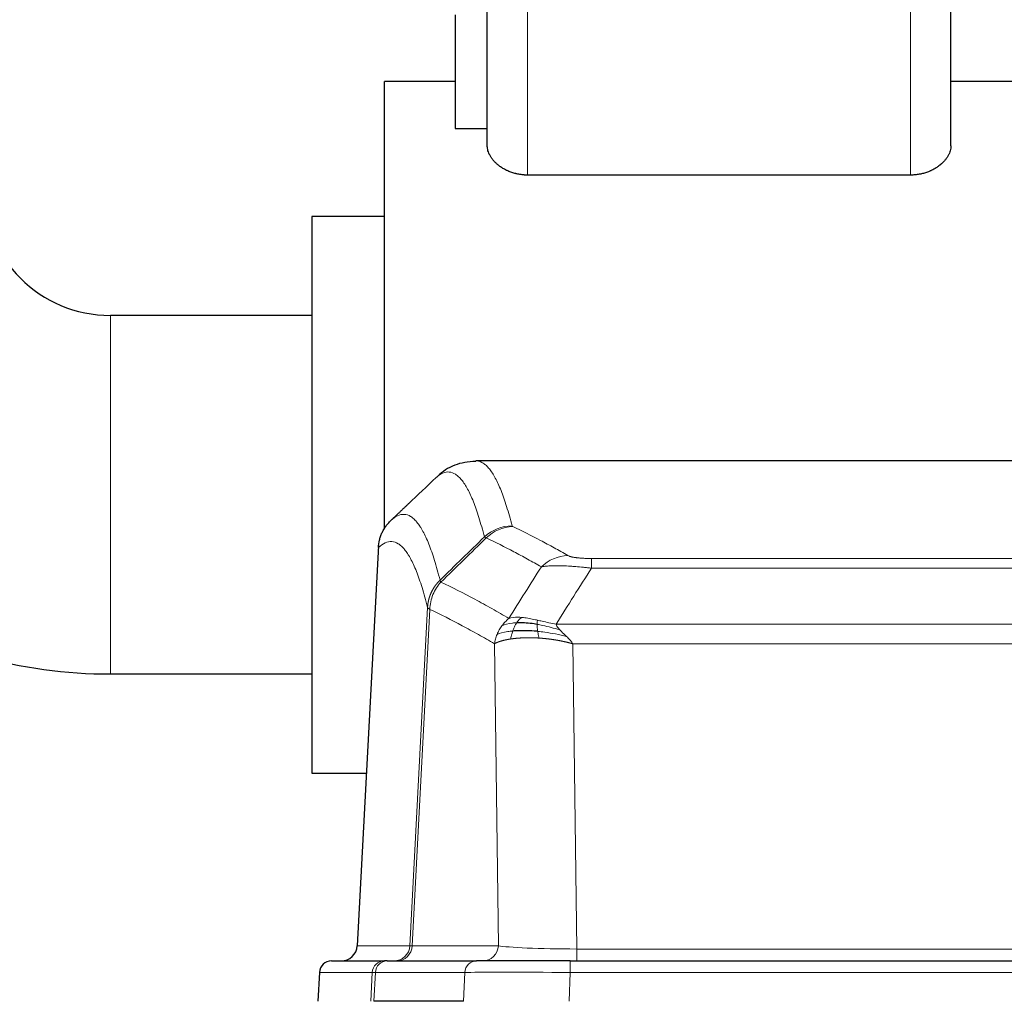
# Model space of a CAD drawing. Header units: inches. Extents: x 0 to 20790, y -12 to 14700.
# Tile 68 of 184: x 1510 to 1754, y 12095 to 12338. Entities that reach past the tile are written whole.
import ezdxf

# ---------------------------------------------------------------- set-up
doc = ezdxf.new("R2010")
doc.units = ezdxf.units.IN
doc.layers.add('1', color=7, linetype='Continuous', true_color=0xffffff)

msp = doc.modelspace()

# ---------------------------------------------------------------- linework, layer by layer
at = {"layer": '1', "color": 2, "linetype": 'Continuous', "lineweight": 25}
for p, q in [((1626.225, 12306.624), (1626.225, 12358.13)), ((1741.225, 12306.624), (1741.225, 12358.13)), ((1618.225, 12339.13), (1618.225, 12310.959)), ((1600.725, 12220.13), (1600.725, 12322.63)), ((1618.225, 12322.63), (1600.725, 12322.63)), ((1788.725, 12322.63), (1741.225, 12322.63)), ((1618.225, 12310.959), (1626.225, 12310.959)), ((1731.225, 12299.384), (1636.225, 12299.384)), ((1582.725, 12289.13), (1582.725, 12220.13)), ((1600.725, 12289.13), (1582.725, 12289.13)), ((1582.725, 12264.58), (1532.725, 12264.58)), ((1886.079, 12228.525), (1623.371, 12228.525)), ((1582.725, 12220.13), (1582.725, 12151.13)), ((1600.725, 12211.586), (1600.725, 12220.13)), ((1599.223, 12207.505), (1593.949, 12108.312)), ((1532.725, 12175.68), (1582.725, 12175.68)), ((1582.725, 12151.13), (1596.225, 12151.13)), ((1587.577, 12104.525), (1600.688, 12104.525)), ((1601.385, 12104.525), (1600.688, 12104.525)), ((1601.385, 12104.525), (1623.559, 12104.525)), ((1646.815, 12104.525), (1623.559, 12104.525)), ((1646.815, 12104.525), (1862.635, 12104.525)), ((1584.567, 12101.684), (1584.186, 12094.525)), ((1620.359, 12094.525), (1598.105, 12094.525))]:
    msp.add_line(p, q, dxfattribs=at)
at = {"layer": '1', "color": 110, "linetype": 'Continuous', "lineweight": 13}
for p, q in [((1636.225, 12299.384), (1636.225, 12358.13)), ((1731.225, 12299.384), (1731.225, 12358.13)), ((1532.725, 12264.58), (1532.725, 12220.13)), ((1532.725, 12220.13), (1532.725, 12175.68)), ((1599.209, 12207.011), (1593.961, 12108.315)), ((1652.053, 12204.318), (1857.396, 12204.318)), ((1652.053, 12201.901), (1652.053, 12204.318)), ((1857.396, 12201.901), (1652.053, 12201.901)), ((1607.027, 12108.315), (1611.404, 12192.184)), ((1611.96, 12191.707), (1607.609, 12108.315)), ((1643.322, 12188.071), (1866.128, 12188.071)), ((1628.96, 12108.315), (1628.003, 12183.162)), ((1647.435, 12183.173), (1648.403, 12107.489)), ((1862.015, 12183.173), (1647.435, 12183.173)), ((1593.961, 12108.315), (1607.027, 12108.315)), ((1607.609, 12108.315), (1628.96, 12108.315)), ((1648.403, 12107.489), (1861.046, 12107.489)), ((1648.403, 12104.525), (1648.403, 12107.489)), ((1646.815, 12101.682), (1646.815, 12104.525)), ((1584.583, 12101.682), (1584.203, 12094.525)), ((1597.694, 12101.682), (1584.583, 12101.682)), ((1597.321, 12094.525), (1597.694, 12101.682)), ((1598.479, 12101.682), (1598.105, 12094.525)), ((1620.653, 12101.682), (1598.479, 12101.682)), ((1620.359, 12094.525), (1620.653, 12101.682)), ((1646.815, 12101.682), (1646.522, 12094.525)), ((1862.635, 12101.682), (1646.815, 12101.682))]:
    msp.add_line(p, q, dxfattribs=at)
at = {"layer": '1', "color": 2, "linetype": 'Continuous', "lineweight": 25}
for centre, radius, start, end in [((1532.725, 12296.13), 31.55, 180, 270), ((1532.725, 12296.13), 120.45, 238.59, 270), ((1587.563, 12101.525), 3, 90, 176.75083)]:
    msp.add_arc(centre, radius, start, end, dxfattribs=at)
at = {"layer": '1', "color": 110, "linetype": 'Continuous', "lineweight": 13}
for centre, major_axis, ratio, start_param, end_param in [((1632.358, 12202.468), (-9.695, -2.45), 0.9931439, 4.4664808, 5.2238901), ((1632.545, 12202.307), (-4.281, -9.037), 0.9659395, 3.5975691, 4.3432065), ((1646.207, 12195.161), (-4.97, -8.677), 0.9635717, 3.6779385, 4.4208965), ((1603.035, 12108.525), (0, 4), 0.9993908, 3.1415927, 4.6600291), ((1603.733, 12108.525), (0, 4), 0.9702957, 3.1415927, 4.6600291), ((1627.053, 12108.525), (20.038, 0.208), 0.001459, 3.1763609, 3.3855124), ((1625.085, 12108.525), (0, 4), 0.9702957, 3.1415927, 4.6600291), ((1648.324, 12108.525), (-20.002, 0.052), 0.0517476, 0.2535919, 1.5749043), ((1587.577, 12101.525), (0, 3), 0.9993908, 0, 1.5184364), ((1600.688, 12101.525), (0, 3), 0.9993908, 0, 1.5184364), ((1601.385, 12101.525), (0, 3), 0.9702957, 0, 1.5184364), ((1623.559, 12101.525), (0, 3), 0.9702957, 0, 1.5184364), ((1624.706, 12101.525), (-27.029, 0.156), 0.000812, 6.0391366, 6.248288), ((1646.866, 12101.525), (-27.018, 0.123), 0.0058026, 4.7143189, 6.0386286)]:
    msp.add_ellipse(centre, major_axis=major_axis, ratio=ratio, start_param=start_param, end_param=end_param, dxfattribs=at)
at = {"layer": '1', "color": 2, "linetype": 'Continuous', "lineweight": 25}
msp.add_ellipse((1589.969, 12108.525), major_axis=(0, 4), ratio=0.9993908, start_param=3.1415927, end_param=4.6600291, dxfattribs=at)
for points, knots in [([(1636.225, 12299.384), (1636.042, 12299.384), (1635.859, 12299.388), (1635.629, 12299.399), (1635.583, 12299.401), (1635.491, 12299.406), (1635.354, 12299.415), (1635.217, 12299.426), (1634.764, 12299.467), (1634.407, 12299.515), (1633.882, 12299.61), (1633.708, 12299.646), (1633.45, 12299.704), (1633.364, 12299.725), (1633.193, 12299.768), (1633.108, 12299.79), (1632.685, 12299.905), (1632.359, 12300.01), (1631.73, 12300.242), (1631.427, 12300.369), (1631.061, 12300.541), (1630.952, 12300.593), (1630.845, 12300.647), (1630.774, 12300.683), (1630.738, 12300.701), (1630.562, 12300.793), (1630.425, 12300.868), (1630.024, 12301.098), (1629.771, 12301.258), (1629.291, 12301.591), (1629.064, 12301.763), (1628.634, 12302.117), (1628.432, 12302.299), (1628.146, 12302.58), (1628.054, 12302.674), (1627.878, 12302.864), (1627.793, 12302.96), (1627.549, 12303.247), (1627.4, 12303.441), (1627.127, 12303.833), (1627.004, 12304.031), (1626.839, 12304.33), (1626.787, 12304.43), (1626.714, 12304.58), (1626.69, 12304.631), (1626.645, 12304.731), (1626.623, 12304.782), (1626.519, 12305.033), (1626.45, 12305.233), (1626.338, 12305.632), (1626.296, 12305.832), (1626.254, 12306.13), (1626.243, 12306.229), (1626.232, 12306.377), (1626.228, 12306.451), (1626.226, 12306.538), (1626.225, 12306.581), (1626.225, 12306.599), (1626.225, 12306.612), (1626.225, 12306.618), (1626.225, 12306.624)], [0, 0, 0, 0, 0.03125, 0.03125, 0.0390625, 0.0390625, 0.046875, 0.0625, 0.0625, 0.125, 0.125, 0.15625, 0.15625, 0.171875, 0.171875, 0.1875, 0.1875, 0.25, 0.25, 0.3125, 0.3125, 0.328125, 0.3359375, 0.3359375, 0.34375, 0.34375, 0.375, 0.375, 0.4375, 0.4375, 0.5, 0.5, 0.5625, 0.5625, 0.59375, 0.59375, 0.625, 0.625, 0.6875, 0.6875, 0.75, 0.75, 0.78125, 0.78125, 0.796875, 0.796875, 0.8125, 0.8125, 0.875, 0.875, 0.9375, 0.9375, 0.96875, 0.96875, 0.984375, 0.9921875, 0.9960937, 0.9980469, 0.9980469, 1, 1, 1, 1]), ([(1741.225, 12306.624), (1741.225, 12306.427), (1741.211, 12306.23), (1741.154, 12305.834), (1741.112, 12305.635), (1741.001, 12305.235), (1740.932, 12305.035), (1740.807, 12304.734), (1740.762, 12304.633), (1740.664, 12304.431), (1740.612, 12304.331), (1740.447, 12304.032), (1740.323, 12303.834), (1740.052, 12303.443), (1739.903, 12303.25), (1739.579, 12302.868), (1739.404, 12302.679), (1739.121, 12302.4), (1739.023, 12302.308), (1738.871, 12302.17), (1738.819, 12302.125), (1738.714, 12302.034), (1738.66, 12301.989), (1738.389, 12301.765), (1738.16, 12301.591), (1737.678, 12301.258), (1737.424, 12301.097), (1736.891, 12300.791), (1736.612, 12300.645), (1736.281, 12300.49), (1736.244, 12300.473), (1736.169, 12300.439), (1736.132, 12300.422), (1736.019, 12300.372), (1735.791, 12300.274), (1735.559, 12300.183), (1735.086, 12300.009), (1734.761, 12299.904), (1734.258, 12299.767), (1734.088, 12299.724), (1733.828, 12299.665), (1733.741, 12299.647), (1733.565, 12299.611), (1733.476, 12299.594), (1733.033, 12299.514), (1732.675, 12299.465), (1731.954, 12299.401), (1731.591, 12299.384), (1731.225, 12299.384)], [0, 0, 0, 0, 0.0625, 0.0625, 0.125, 0.125, 0.1875, 0.1875, 0.21875, 0.21875, 0.25, 0.25, 0.3125, 0.3125, 0.375, 0.375, 0.4375, 0.4375, 0.46875, 0.46875, 0.484375, 0.484375, 0.5, 0.5, 0.5625, 0.5625, 0.625, 0.625, 0.6875, 0.6875, 0.6953125, 0.6953125, 0.703125, 0.703125, 0.71875, 0.75, 0.75, 0.8125, 0.8125, 0.84375, 0.84375, 0.859375, 0.859375, 0.875, 0.875, 0.9375, 0.9375, 1, 1, 1, 1]), ([(1623.353, 12228.41), (1621.403, 12228.315), (1617.842, 12227.743), (1614.793, 12225.656), (1613.822, 12224.625), (1613.72, 12224.508)], [0, 0, 0, 0, 0.4445355, 0.938314, 1, 1, 1, 1]), ([(1599.209, 12207.011), (1599.239, 12207.642), (1599.329, 12208.27), (1599.551, 12209.189), (1599.64, 12209.491), (1599.846, 12210.085), (1599.963, 12210.378), (1600.225, 12210.949), (1600.369, 12211.228), (1600.683, 12211.771), (1600.853, 12212.034), (1601.217, 12212.544), (1601.411, 12212.789), (1601.822, 12213.261), (1602.038, 12213.487), (1602.264, 12213.701)], [0, 0, 0, 0, 0.25, 0.25, 0.375, 0.375, 0.5, 0.5, 0.625, 0.625, 0.75, 0.75, 0.875, 0.875, 1, 1, 1, 1]), ([(1638.554, 12187.982), (1638.325, 12188.021), (1638.098, 12188.057), (1637.196, 12188.193), (1636.537, 12188.271), (1635.267, 12188.374), (1634.657, 12188.4), (1633.886, 12188.398), (1633.696, 12188.394), (1633.51, 12188.387)], [0, 0, 0, 0, 0.125, 0.125, 0.5, 0.5, 0.875, 0.875, 1, 1, 1, 1]), ([(1638.723, 12186.24), (1638.434, 12186.266), (1638.147, 12186.29), (1637.013, 12186.373), (1636.19, 12186.408), (1634.625, 12186.427), (1633.884, 12186.41), (1632.966, 12186.358), (1632.742, 12186.343), (1632.525, 12186.325)], [0, 0, 0, 0, 0.125, 0.125, 0.5, 0.5, 0.875, 0.875, 1, 1, 1, 1])]:
    msp.add_open_spline(points, degree=3, knots=knots, dxfattribs=at)
at = {"layer": '1', "color": 110, "linetype": 'Continuous', "lineweight": 13}
for points, knots in [([(1623.378, 12228.525), (1623.471, 12228.525), (1624.094, 12228.495), (1624.707, 12228.271), (1625.478, 12227.774), (1625.861, 12227.473), (1626.239, 12227.092), (1626.49, 12226.82), (1626.615, 12226.676), (1627.239, 12225.909), (1627.73, 12225.154), (1628.455, 12223.811), (1628.695, 12223.328), (1629.171, 12222.292), (1629.407, 12221.738), (1630.109, 12219.973), (1631.03, 12217.339), (1631.92, 12214.143), (1632.358, 12212.404)], [0, 0, 0, 0, 0.0285171, 0.1904309, 0.1904309, 0.2713878, 0.3118663, 0.3118663, 0.3523447, 0.3523447, 0.5142585, 0.5142585, 0.5952154, 0.5952154, 0.6761724, 0.6761724, 0.8380862, 1, 1, 1, 1]), ([(1625.49, 12209.665), (1625.052, 12211.402), (1624.16, 12214.596), (1623.239, 12217.229), (1622.536, 12218.992), (1622.299, 12219.545), (1621.823, 12220.581), (1621.583, 12221.063), (1620.856, 12222.406), (1620.365, 12223.16), (1619.74, 12223.927), (1619.615, 12224.072), (1619.363, 12224.343), (1618.984, 12224.724), (1618.601, 12225.026), (1617.83, 12225.524), (1616.786, 12225.906), (1615.176, 12225.634), (1614.074, 12224.891), (1613.516, 12224.378)], [0, 0, 0, 0, 0.125, 0.25, 0.25, 0.3125, 0.3125, 0.375, 0.375, 0.5, 0.5, 0.53125, 0.53125, 0.5625, 0.625, 0.625, 0.75, 0.875, 1, 1, 1, 1]), ([(1602.264, 12213.701), (1602.836, 12214.255), (1603.963, 12215.07), (1605.609, 12215.415), (1606.675, 12215.06), (1607.463, 12214.576), (1607.855, 12214.279), (1608.306, 12213.837), (1608.498, 12213.626), (1608.626, 12213.482), (1608.69, 12213.407), (1609.009, 12213.023), (1609.389, 12212.506), (1609.827, 12211.809), (1610.013, 12211.489), (1610.137, 12211.271), (1610.199, 12211.16), (1610.756, 12210.14), (1611.728, 12208.034), (1613.139, 12204.002), (1614.047, 12200.732), (1614.493, 12198.95)], [0, 0, 0, 0, 0.125, 0.25, 0.375, 0.375, 0.4375, 0.46875, 0.484375, 0.484375, 0.5, 0.5, 0.5625, 0.59375, 0.609375, 0.609375, 0.625, 0.625, 0.75, 0.875, 1, 1, 1, 1]), ([(1632.545, 12212.242), (1632.489, 12212.269), (1632.446, 12212.295), (1632.384, 12212.349), (1632.365, 12212.376), (1632.358, 12212.404)], [0, 0, 0, 0, 0.5, 0.5, 1, 1, 1, 1]), ([(1632.545, 12212.242), (1634.831, 12211.155), (1637.112, 12210.014), (1640.527, 12208.22), (1641.665, 12207.608), (1643.937, 12206.358), (1645.072, 12205.72), (1646.207, 12205.067)], [0, 0, 0, 0, 0.5, 0.5, 0.75, 0.75, 1, 1, 1, 1]), ([(1611.404, 12192.184), (1610.959, 12193.964), (1610.053, 12197.232), (1608.647, 12201.263), (1607.677, 12203.371), (1607.122, 12204.394), (1607.06, 12204.505), (1606.936, 12204.723), (1606.75, 12205.044), (1606.314, 12205.744), (1605.935, 12206.262), (1605.617, 12206.649), (1605.553, 12206.724), (1605.426, 12206.869), (1605.234, 12207.081), (1604.784, 12207.526), (1604.393, 12207.826), (1603.607, 12208.317), (1602.544, 12208.681), (1600.903, 12208.356), (1599.779, 12207.556), (1599.209, 12207.011)], [0, 0, 0, 0, 0.125, 0.25, 0.375, 0.375, 0.390625, 0.390625, 0.40625, 0.4375, 0.5, 0.5, 0.515625, 0.515625, 0.53125, 0.5625, 0.625, 0.625, 0.75, 0.875, 1, 1, 1, 1]), ([(1639.627, 12202.242), (1638.491, 12202.895), (1637.355, 12203.534), (1635.079, 12204.786), (1633.941, 12205.398), (1630.521, 12207.194), (1628.237, 12208.337), (1625.949, 12209.425)], [0, 0, 0, 0, 0.25, 0.25, 0.5, 0.5, 1, 1, 1, 1]), ([(1652.053, 12204.318), (1651.871, 12204.318), (1651.689, 12204.319), (1651.325, 12204.323), (1651.145, 12204.327), (1650.789, 12204.336), (1650.614, 12204.342), (1650.267, 12204.356), (1650.096, 12204.364), (1649.885, 12204.376), (1649.843, 12204.378), (1649.76, 12204.383), (1649.635, 12204.391), (1649.514, 12204.4), (1649.275, 12204.418), (1648.967, 12204.444), (1648.68, 12204.474), (1648.507, 12204.494), (1648.473, 12204.498), (1648.405, 12204.507), (1648.371, 12204.511), (1648.271, 12204.524), (1648.206, 12204.533), (1648.016, 12204.56), (1647.897, 12204.578), (1647.67, 12204.617), (1647.563, 12204.637), (1647.361, 12204.678), (1647.265, 12204.699), (1647.152, 12204.726), (1647.13, 12204.732), (1647.086, 12204.743), (1647.064, 12204.748), (1647, 12204.765), (1646.959, 12204.776), (1646.841, 12204.81), (1646.767, 12204.832), (1646.63, 12204.878), (1646.567, 12204.901), (1646.39, 12204.972), (1646.291, 12205.019), (1646.207, 12205.067)], [0, 0, 0, 0, 0.0625, 0.0625, 0.125, 0.125, 0.1875, 0.1875, 0.25, 0.25, 0.265625, 0.265625, 0.28125, 0.3125, 0.3125, 0.375, 0.4375, 0.4375, 0.453125, 0.453125, 0.46875, 0.46875, 0.5, 0.5, 0.5625, 0.5625, 0.625, 0.625, 0.6875, 0.6875, 0.703125, 0.703125, 0.71875, 0.71875, 0.75, 0.75, 0.8125, 0.8125, 0.875, 0.875, 1, 1, 1, 1]), ([(1652.053, 12201.901), (1651.719, 12201.944), (1651.386, 12201.985), (1650.723, 12202.063), (1650.394, 12202.1), (1649.418, 12202.204), (1648.781, 12202.265), (1648.078, 12202.323), (1648, 12202.329), (1647.845, 12202.342), (1647.767, 12202.348), (1647.536, 12202.366), (1647.383, 12202.377), (1646.928, 12202.408), (1646.333, 12202.446), (1645.761, 12202.474), (1645.339, 12202.491), (1645.131, 12202.499), (1644.925, 12202.505), (1644.789, 12202.509), (1644.721, 12202.511), (1644.116, 12202.526), (1643.608, 12202.53), (1642.888, 12202.522), (1642.656, 12202.517), (1642.318, 12202.506), (1642.207, 12202.502), (1641.988, 12202.492), (1641.88, 12202.487), (1641.353, 12202.458), (1640.965, 12202.426), (1640.25, 12202.346), (1639.924, 12202.298), (1639.627, 12202.242)], [0, 0, 0, 0, 0.0625, 0.0625, 0.125, 0.125, 0.25, 0.25, 0.265625, 0.265625, 0.28125, 0.28125, 0.3125, 0.3125, 0.375, 0.4375, 0.4375, 0.46875, 0.484375, 0.484375, 0.5, 0.5, 0.625, 0.625, 0.6875, 0.6875, 0.71875, 0.71875, 0.75, 0.75, 0.875, 0.875, 1, 1, 1, 1]), ([(1611.404, 12192.184), (1611.405, 12192.201), (1611.407, 12192.235), (1611.41, 12192.285), (1611.413, 12192.336), (1611.417, 12192.387), (1611.421, 12192.437), (1611.425, 12192.488), (1611.429, 12192.539), (1611.433, 12192.589), (1611.438, 12192.64), (1611.443, 12192.69), (1611.449, 12192.741), (1611.454, 12192.791), (1611.46, 12192.842), (1611.466, 12192.892), (1611.473, 12192.943), (1611.479, 12192.993), (1611.486, 12193.043), (1611.493, 12193.094), (1611.501, 12193.144), (1611.508, 12193.194), (1611.516, 12193.244), (1611.524, 12193.294), (1611.533, 12193.345), (1611.541, 12193.395), (1611.55, 12193.445), (1611.559, 12193.495), (1611.569, 12193.545), (1611.578, 12193.594), (1611.588, 12193.644), (1611.598, 12193.694), (1611.609, 12193.744), (1611.619, 12193.793), (1611.63, 12193.843), (1611.641, 12193.893), (1611.653, 12193.942), (1611.664, 12193.991), (1611.676, 12194.041), (1611.688, 12194.09), (1611.701, 12194.139), (1611.713, 12194.189), (1611.726, 12194.238), (1611.739, 12194.287), (1611.752, 12194.336), (1611.766, 12194.385), (1611.78, 12194.434), (1611.794, 12194.482), (1611.808, 12194.531), (1611.823, 12194.58), (1611.838, 12194.628), (1611.853, 12194.677), (1611.868, 12194.725), (1611.884, 12194.774), (1611.899, 12194.822), (1611.915, 12194.87), (1611.932, 12194.918), (1611.948, 12194.966), (1611.965, 12195.014), (1611.982, 12195.062), (1611.999, 12195.11), (1612.017, 12195.157), (1612.034, 12195.205), (1612.052, 12195.252), (1612.071, 12195.3), (1612.089, 12195.347), (1612.108, 12195.394), (1612.127, 12195.442), (1612.146, 12195.489), (1612.165, 12195.536), (1612.185, 12195.582), (1612.205, 12195.629), (1612.225, 12195.676), (1612.245, 12195.722), (1612.265, 12195.769), (1612.286, 12195.815), (1612.313, 12195.875), (1612.347, 12195.948), (1612.388, 12196.034), (1612.43, 12196.119), (1612.472, 12196.205), (1612.515, 12196.289), (1612.559, 12196.374), (1612.604, 12196.458), (1612.65, 12196.541), (1612.696, 12196.625), (1612.743, 12196.707), (1612.791, 12196.79), (1612.84, 12196.871), (1612.889, 12196.953), (1612.939, 12197.034), (1612.99, 12197.114), (1613.042, 12197.194), (1613.094, 12197.273), (1613.148, 12197.352), (1613.201, 12197.431), (1613.256, 12197.509), (1613.311, 12197.586), (1613.368, 12197.663), (1613.424, 12197.739), (1613.482, 12197.815), (1613.54, 12197.89), (1613.599, 12197.965), (1613.658, 12198.039), (1613.719, 12198.113), (1613.78, 12198.186), (1613.841, 12198.258), (1613.904, 12198.33), (1613.967, 12198.402), (1614.03, 12198.472), (1614.094, 12198.542), (1614.159, 12198.612), (1614.225, 12198.681), (1614.291, 12198.749), (1614.358, 12198.817), (1614.425, 12198.884), (1614.471, 12198.928), (1614.493, 12198.95)], [0, 0, 0, 0, 0.0066687, 0.0133374, 0.0200061, 0.0266746, 0.0333432, 0.0400116, 0.0466801, 0.0533484, 0.0600168, 0.066685, 0.0733532, 0.0800214, 0.0866895, 0.0933575, 0.1000255, 0.1066935, 0.1133614, 0.1200292, 0.126697, 0.1333647, 0.1400324, 0.1467001, 0.1533676, 0.1600352, 0.1667026, 0.1733701, 0.1800374, 0.1867047, 0.193372, 0.2000392, 0.2067064, 0.2133735, 0.2200405, 0.2267075, 0.2333745, 0.2400414, 0.2467082, 0.253375, 0.2600418, 0.2667085, 0.2733751, 0.2800417, 0.2867082, 0.2933747, 0.3000412, 0.3067075, 0.3133739, 0.3200401, 0.3267064, 0.3333725, 0.3400387, 0.3467047, 0.3533708, 0.3600367, 0.3667026, 0.3733685, 0.3800343, 0.3867001, 0.3933658, 0.4000315, 0.4066971, 0.4133626, 0.4200281, 0.4266936, 0.433359, 0.4400243, 0.4466896, 0.4533549, 0.4600201, 0.4666852, 0.4733503, 0.4800154, 0.4866804, 0.4933453, 0.5000102, 0.5125098, 0.5250093, 0.5375088, 0.5500082, 0.5625077, 0.5750071, 0.5875066, 0.600006, 0.6125054, 0.6250049, 0.6375043, 0.6500037, 0.6625032, 0.6750026, 0.6875021, 0.7000016, 0.7125011, 0.7250006, 0.7375001, 0.7499997, 0.7624993, 0.7749989, 0.7874985, 0.7999982, 0.812498, 0.8249977, 0.8374975, 0.8499974, 0.8624973, 0.8749972, 0.8874972, 0.8999973, 0.9124974, 0.9249976, 0.9374978, 0.9499981, 0.9624985, 0.9749989, 0.9874994, 1, 1, 1, 1]), ([(1611.96, 12191.707), (1611.982, 12192.338), (1612.059, 12192.966), (1612.323, 12194.195), (1612.509, 12194.795), (1612.98, 12195.948), (1613.266, 12196.5), (1613.924, 12197.537), (1614.297, 12198.023), (1614.705, 12198.467)], [0, 0, 0, 0, 0.25, 0.25, 0.5, 0.5, 0.75, 0.75, 1, 1, 1, 1]), ([(1614.705, 12198.467), (1614.63, 12198.556), (1614.588, 12198.652), (1614.53, 12198.825), (1614.514, 12198.902), (1614.493, 12198.95)], [0, 0, 0, 0, 0.5, 0.5, 1, 1, 1, 1]), ([(1614.705, 12198.467), (1617.528, 12197.128), (1620.343, 12195.707), (1624.557, 12193.453), (1625.96, 12192.68), (1628.762, 12191.095), (1630.161, 12190.282), (1631.559, 12189.448)], [0, 0, 0, 0, 0.5, 0.5, 0.75, 0.75, 1, 1, 1, 1]), ([(1611.96, 12191.707), (1611.955, 12191.711), (1611.945, 12191.717), (1611.93, 12191.727), (1611.915, 12191.737), (1611.9, 12191.746), (1611.884, 12191.756), (1611.869, 12191.766), (1611.853, 12191.776), (1611.838, 12191.786), (1611.823, 12191.795), (1611.807, 12191.805), (1611.792, 12191.815), (1611.777, 12191.825), (1611.761, 12191.835), (1611.746, 12191.845), (1611.731, 12191.855), (1611.716, 12191.865), (1611.701, 12191.876), (1611.686, 12191.886), (1611.672, 12191.896), (1611.657, 12191.906), (1611.643, 12191.916), (1611.629, 12191.926), (1611.615, 12191.937), (1611.602, 12191.947), (1611.588, 12191.957), (1611.567, 12191.973), (1611.542, 12191.995), (1611.513, 12192.021), (1611.489, 12192.045), (1611.47, 12192.067), (1611.454, 12192.087), (1611.442, 12192.105), (1611.431, 12192.121), (1611.424, 12192.136), (1611.418, 12192.148), (1611.413, 12192.159), (1611.41, 12192.167), (1611.407, 12192.174), (1611.406, 12192.179), (1611.405, 12192.182), (1611.404, 12192.184), (1611.404, 12192.184)], [0, 0, 0, 0, 0.0155037, 0.0313049, 0.0474035, 0.0637997, 0.0804935, 0.097485, 0.1147743, 0.1323613, 0.1502462, 0.1684289, 0.1869096, 0.2056883, 0.224765, 0.2441397, 0.2638126, 0.2837835, 0.3040527, 0.32462, 0.3454856, 0.3666494, 0.3881116, 0.409872, 0.4319308, 0.454288, 0.4769435, 0.4998975, 0.5635611, 0.6228928, 0.6778927, 0.7285606, 0.7748966, 0.8169007, 0.8545729, 0.8879131, 0.9169214, 0.9415977, 0.9619421, 0.9779545, 0.989635, 0.9969835, 1, 1, 1, 1]), ([(1628.003, 12183.162), (1626.672, 12183.949), (1625.34, 12184.717), (1622.672, 12186.215), (1621.337, 12186.946), (1617.326, 12189.082), (1614.646, 12190.432), (1611.96, 12191.707)], [0, 0, 0, 0, 0.25, 0.25, 0.5, 0.5, 1, 1, 1, 1]), ([(1629.852, 12187.641), (1630.098, 12187.972), (1630.365, 12188.29), (1630.935, 12188.893), (1631.239, 12189.18), (1631.559, 12189.448)], [0, 0, 0, 0, 0.5, 0.5, 1, 1, 1, 1]), ([(1633.51, 12188.387), (1633.139, 12188.374), (1632.782, 12188.349), (1631.422, 12188.197), (1630.551, 12187.973), (1629.852, 12187.641)], [0, 0, 0, 0, 0.25, 0.25, 1, 1, 1, 1]), ([(1634.735, 12189.71), (1634.436, 12189.736), (1634.146, 12189.751), (1633.019, 12189.767), (1632.252, 12189.673), (1631.559, 12189.448)], [0, 0, 0, 0, 0.25, 0.25, 1, 1, 1, 1]), ([(1632.525, 12186.325), (1632.556, 12186.415), (1632.588, 12186.506), (1632.722, 12186.87), (1632.835, 12187.142), (1633.085, 12187.667), (1633.221, 12187.92), (1633.412, 12188.236), (1633.461, 12188.313), (1633.51, 12188.387)], [0, 0, 0, 0, 0.125, 0.125, 0.5, 0.5, 0.875, 0.875, 1, 1, 1, 1]), ([(1633.51, 12188.387), (1633.609, 12188.537), (1633.71, 12188.679), (1633.967, 12189.007), (1634.125, 12189.181), (1634.435, 12189.482), (1634.589, 12189.608), (1634.735, 12189.71)], [0, 0, 0, 0, 0.25, 0.25, 0.625, 0.625, 1, 1, 1, 1]), ([(1638.704, 12189.014), (1638.524, 12189.054), (1638.345, 12189.094), (1637.638, 12189.248), (1637.124, 12189.354), (1636.129, 12189.536), (1635.65, 12189.61), (1635.036, 12189.681), (1634.884, 12189.697), (1634.735, 12189.71)], [0, 0, 0, 0, 0.125, 0.125, 0.5, 0.5, 0.875, 0.875, 1, 1, 1, 1]), ([(1638.554, 12187.982), (1638.552, 12188.105), (1638.554, 12188.221), (1638.567, 12188.487), (1638.583, 12188.624), (1638.631, 12188.853), (1638.664, 12188.945), (1638.704, 12189.014)], [0, 0, 0, 0, 0.25, 0.25, 0.625, 0.625, 1, 1, 1, 1]), ([(1643.322, 12188.071), (1642.102, 12188.26), (1640.926, 12188.516), (1639.432, 12188.851), (1639.065, 12188.934), (1638.704, 12189.014)], [0, 0, 0, 0, 0.75, 0.75, 1, 1, 1, 1]), ([(1628.642, 12185.501), (1628.798, 12185.877), (1628.978, 12186.245), (1629.383, 12186.96), (1629.607, 12187.307), (1629.852, 12187.641)], [0, 0, 0, 0, 0.5, 0.5, 1, 1, 1, 1]), ([(1632.525, 12186.325), (1632.09, 12186.289), (1631.68, 12186.243), (1630.15, 12186.027), (1629.254, 12185.786), (1628.642, 12185.501)], [0, 0, 0, 0, 0.25, 0.25, 1, 1, 1, 1]), ([(1632.035, 12184.364), (1632.07, 12184.564), (1632.113, 12184.787), (1632.218, 12185.267), (1632.281, 12185.522), (1632.407, 12185.963), (1632.463, 12186.143), (1632.525, 12186.325)], [0, 0, 0, 0, 0.375, 0.375, 0.75, 0.75, 1, 1, 1, 1]), ([(1644.193, 12186.627), (1642.782, 12187.049), (1641.346, 12187.425), (1639.475, 12187.815), (1639.011, 12187.903), (1638.554, 12187.982)], [0, 0, 0, 0, 0.75, 0.75, 1, 1, 1, 1]), ([(1638.723, 12186.24), (1638.71, 12186.317), (1638.699, 12186.394), (1638.654, 12186.704), (1638.625, 12186.936), (1638.581, 12187.38), (1638.566, 12187.593), (1638.556, 12187.856), (1638.555, 12187.92), (1638.554, 12187.982)], [0, 0, 0, 0, 0.125, 0.125, 0.5, 0.5, 0.875, 0.875, 1, 1, 1, 1]), ([(1639.037, 12184.589), (1639.004, 12184.752), (1638.965, 12184.937), (1638.883, 12185.34), (1638.84, 12185.557), (1638.773, 12185.931), (1638.747, 12186.085), (1638.723, 12186.24)], [0, 0, 0, 0, 0.375, 0.375, 0.75, 0.75, 1, 1, 1, 1]), ([(1645.864, 12185.009), (1644.092, 12185.461), (1642.262, 12185.808), (1639.888, 12186.12), (1639.3, 12186.186), (1638.723, 12186.24)], [0, 0, 0, 0, 0.75, 0.75, 1, 1, 1, 1]), ([(1644.193, 12186.627), (1644.074, 12186.755), (1643.964, 12186.88), (1643.716, 12187.19), (1643.591, 12187.372), (1643.404, 12187.727), (1643.343, 12187.901), (1643.322, 12188.071)], [0, 0, 0, 0, 0.25, 0.25, 0.625, 0.625, 1, 1, 1, 1]), ([(1645.864, 12185.009), (1645.79, 12185.081), (1645.716, 12185.151), (1645.42, 12185.433), (1645.198, 12185.64), (1644.771, 12186.044), (1644.566, 12186.241), (1644.313, 12186.499), (1644.252, 12186.564), (1644.193, 12186.627)], [0, 0, 0, 0, 0.125, 0.125, 0.5, 0.5, 0.875, 0.875, 1, 1, 1, 1]), ([(1628.003, 12183.162), (1628.06, 12183.559), (1628.142, 12183.954), (1628.356, 12184.736), (1628.487, 12185.122), (1628.642, 12185.501)], [0, 0, 0, 0, 0.5, 0.5, 1, 1, 1, 1]), ([(1632.034, 12184.364), (1632.023, 12184.362), (1632, 12184.358), (1631.965, 12184.353), (1631.929, 12184.348), (1631.894, 12184.342), (1631.857, 12184.337), (1631.821, 12184.331), (1631.784, 12184.325), (1631.746, 12184.319), (1631.709, 12184.313), (1631.671, 12184.307), (1631.632, 12184.3), (1631.593, 12184.294), (1631.554, 12184.287), (1631.515, 12184.28), (1631.475, 12184.273), (1631.435, 12184.266), (1631.395, 12184.259), (1631.354, 12184.251), (1631.313, 12184.244), (1631.271, 12184.236), (1631.23, 12184.228), (1631.188, 12184.22), (1631.146, 12184.212), (1631.103, 12184.204), (1631.061, 12184.196), (1631.018, 12184.187), (1630.975, 12184.178), (1630.931, 12184.169), (1630.887, 12184.16), (1630.844, 12184.151), (1630.8, 12184.142), (1630.755, 12184.132), (1630.711, 12184.123), (1630.666, 12184.113), (1630.621, 12184.103), (1630.576, 12184.093), (1630.531, 12184.083), (1630.486, 12184.072), (1630.441, 12184.062), (1630.395, 12184.051), (1630.349, 12184.04), (1630.304, 12184.029), (1630.258, 12184.018), (1630.212, 12184.006), (1630.166, 12183.995), (1630.12, 12183.983), (1630.074, 12183.971), (1630.027, 12183.959), (1629.981, 12183.946), (1629.935, 12183.934), (1629.889, 12183.921), (1629.843, 12183.908), (1629.796, 12183.895), (1629.75, 12183.882), (1629.704, 12183.869), (1629.658, 12183.855), (1629.612, 12183.842), (1629.566, 12183.828), (1629.52, 12183.814), (1629.474, 12183.8), (1629.428, 12183.785), (1629.383, 12183.771), (1629.337, 12183.756), (1629.292, 12183.741), (1629.247, 12183.726), (1629.202, 12183.71), (1629.157, 12183.695), (1629.112, 12183.679), (1629.068, 12183.663), (1629.024, 12183.647), (1628.98, 12183.631), (1628.936, 12183.614), (1628.893, 12183.598), (1628.85, 12183.581), (1628.807, 12183.564), (1628.764, 12183.547), (1628.722, 12183.529), (1628.68, 12183.512), (1628.639, 12183.494), (1628.598, 12183.476), (1628.557, 12183.458), (1628.517, 12183.439), (1628.477, 12183.421), (1628.437, 12183.402), (1628.398, 12183.383), (1628.36, 12183.364), (1628.322, 12183.345), (1628.284, 12183.325), (1628.247, 12183.305), (1628.21, 12183.286), (1628.174, 12183.265), (1628.139, 12183.245), (1628.104, 12183.225), (1628.069, 12183.204), (1628.036, 12183.183), (1628.014, 12183.169), (1628.003, 12183.162)], [0, 0, 0, 0, 0.0060657, 0.012223, 0.0184718, 0.0248123, 0.0312443, 0.0377679, 0.0443831, 0.0510899, 0.0578883, 0.0647782, 0.0717598, 0.0788329, 0.0859977, 0.093254, 0.1006019, 0.1080414, 0.1155725, 0.1231952, 0.1309095, 0.1387154, 0.1466129, 0.1546019, 0.1626826, 0.1708549, 0.1791188, 0.1874742, 0.1959213, 0.20446, 0.2130903, 0.2218121, 0.2306256, 0.2395307, 0.2485274, 0.2576156, 0.2667955, 0.276067, 0.2854301, 0.2948848, 0.3044311, 0.314069, 0.3237985, 0.3336196, 0.3435324, 0.3535367, 0.3636326, 0.3738202, 0.3840993, 0.3944701, 0.4049324, 0.4154864, 0.426132, 0.4368691, 0.4476979, 0.4586183, 0.4696303, 0.480734, 0.4919292, 0.503216, 0.5145945, 0.5260645, 0.5376262, 0.5492795, 0.5610244, 0.5728609, 0.584789, 0.5968087, 0.60892, 0.621123, 0.6334175, 0.6458037, 0.6582815, 0.6708509, 0.6835119, 0.6962645, 0.7091087, 0.7220445, 0.735072, 0.748191, 0.7614017, 0.774704, 0.7880979, 0.8015834, 0.8151605, 0.8288293, 0.8425896, 0.8564416, 0.8703852, 0.8844204, 0.8985472, 0.9127656, 0.9270756, 0.9414773, 0.9559705, 0.9705554, 0.9852319, 1, 1, 1, 1]), ([(1639.037, 12184.589), (1639.015, 12184.59), (1638.971, 12184.593), (1638.905, 12184.597), (1638.839, 12184.601), (1638.773, 12184.605), (1638.707, 12184.608), (1638.641, 12184.612), (1638.575, 12184.616), (1638.509, 12184.619), (1638.442, 12184.622), (1638.376, 12184.625), (1638.309, 12184.628), (1638.243, 12184.631), (1638.176, 12184.634), (1638.11, 12184.637), (1638.043, 12184.639), (1637.976, 12184.642), (1637.91, 12184.644), (1637.843, 12184.646), (1637.776, 12184.649), (1637.709, 12184.651), (1637.642, 12184.653), (1637.576, 12184.654), (1637.509, 12184.656), (1637.442, 12184.658), (1637.375, 12184.659), (1637.308, 12184.66), (1637.241, 12184.662), (1637.174, 12184.663), (1637.107, 12184.664), (1637.039, 12184.665), (1636.972, 12184.665), (1636.905, 12184.666), (1636.838, 12184.667), (1636.771, 12184.667), (1636.704, 12184.667), (1636.637, 12184.668), (1636.57, 12184.668), (1636.503, 12184.668), (1636.436, 12184.667), (1636.368, 12184.667), (1636.301, 12184.667), (1636.234, 12184.666), (1636.167, 12184.666), (1636.1, 12184.665), (1636.033, 12184.664), (1635.966, 12184.663), (1635.899, 12184.662), (1635.832, 12184.66), (1635.765, 12184.659), (1635.699, 12184.658), (1635.632, 12184.656), (1635.565, 12184.654), (1635.498, 12184.652), (1635.432, 12184.65), (1635.365, 12184.648), (1635.298, 12184.646), (1635.232, 12184.644), (1635.165, 12184.641), (1635.099, 12184.639), (1635.032, 12184.636), (1634.966, 12184.633), (1634.9, 12184.63), (1634.834, 12184.627), (1634.768, 12184.624), (1634.702, 12184.62), (1634.636, 12184.617), (1634.57, 12184.613), (1634.504, 12184.61), (1634.438, 12184.606), (1634.373, 12184.602), (1634.307, 12184.598), (1634.242, 12184.593), (1634.176, 12184.589), (1634.111, 12184.585), (1634.046, 12184.58), (1633.981, 12184.575), (1633.916, 12184.57), (1633.851, 12184.565), (1633.786, 12184.56), (1633.722, 12184.555), (1633.657, 12184.549), (1633.593, 12184.544), (1633.529, 12184.538), (1633.465, 12184.533), (1633.401, 12184.527), (1633.337, 12184.521), (1633.273, 12184.514), (1633.21, 12184.508), (1633.147, 12184.502), (1633.083, 12184.495), (1633.02, 12184.488), (1632.957, 12184.482), (1632.895, 12184.475), (1632.832, 12184.468), (1632.77, 12184.46), (1632.707, 12184.453), (1632.645, 12184.446), (1632.583, 12184.438), (1632.521, 12184.43), (1632.46, 12184.422), (1632.399, 12184.414), (1632.337, 12184.406), (1632.276, 12184.398), (1632.216, 12184.39), (1632.155, 12184.381), (1632.095, 12184.372), (1632.055, 12184.367), (1632.034, 12184.364)], [0, 0, 0, 0, 0.0082024, 0.0164263, 0.0246716, 0.0329384, 0.0412265, 0.0495362, 0.0578672, 0.0662198, 0.0745938, 0.0829892, 0.0914062, 0.0998446, 0.1083045, 0.1167859, 0.1252887, 0.1338131, 0.1423589, 0.1509263, 0.1595151, 0.1681255, 0.1767574, 0.1854108, 0.1940858, 0.2027822, 0.2115002, 0.2202398, 0.2290008, 0.2377835, 0.2465876, 0.2554134, 0.2642606, 0.2731295, 0.2820199, 0.2909319, 0.2998654, 0.3088206, 0.3177973, 0.3267956, 0.3358154, 0.3448569, 0.35392, 0.3630047, 0.3721109, 0.3812388, 0.3903883, 0.3995594, 0.4087522, 0.4179665, 0.4272025, 0.4364601, 0.4457393, 0.4550402, 0.4643627, 0.4737069, 0.4830727, 0.4924601, 0.5018692, 0.5113, 0.5207524, 0.5302265, 0.5397222, 0.5492397, 0.5587788, 0.5683395, 0.577922, 0.5875261, 0.5971519, 0.6067994, 0.6164686, 0.6261595, 0.6358721, 0.6456064, 0.6553624, 0.6651401, 0.6749395, 0.6847606, 0.6946034, 0.704468, 0.7143542, 0.7242622, 0.734192, 0.7441434, 0.7541166, 0.7641115, 0.7741282, 0.7841666, 0.7942268, 0.8043087, 0.8144123, 0.8245377, 0.8346848, 0.8448538, 0.8550444, 0.8652568, 0.875491, 0.885747, 0.8960247, 0.9063242, 0.9166455, 0.9269886, 0.9373534, 0.9477401, 0.9581485, 0.9685787, 0.9790306, 0.9895044, 1, 1, 1, 1]), ([(1647.435, 12183.173), (1647.413, 12183.179), (1647.368, 12183.191), (1647.302, 12183.21), (1647.235, 12183.228), (1647.169, 12183.247), (1647.102, 12183.265), (1647.035, 12183.283), (1646.968, 12183.301), (1646.901, 12183.319), (1646.834, 12183.337), (1646.767, 12183.354), (1646.699, 12183.372), (1646.632, 12183.389), (1646.564, 12183.407), (1646.497, 12183.424), (1646.429, 12183.441), (1646.361, 12183.458), (1646.293, 12183.475), (1646.225, 12183.492), (1646.157, 12183.509), (1646.088, 12183.525), (1646.02, 12183.542), (1645.952, 12183.558), (1645.883, 12183.575), (1645.814, 12183.591), (1645.746, 12183.607), (1645.677, 12183.623), (1645.608, 12183.639), (1645.539, 12183.654), (1645.47, 12183.67), (1645.401, 12183.686), (1645.331, 12183.701), (1645.262, 12183.716), (1645.193, 12183.731), (1645.123, 12183.747), (1645.054, 12183.761), (1644.984, 12183.776), (1644.914, 12183.791), (1644.844, 12183.806), (1644.774, 12183.82), (1644.704, 12183.835), (1644.634, 12183.849), (1644.564, 12183.863), (1644.494, 12183.877), (1644.424, 12183.891), (1644.353, 12183.905), (1644.283, 12183.918), (1644.213, 12183.932), (1644.142, 12183.945), (1644.071, 12183.959), (1644.001, 12183.972), (1643.93, 12183.985), (1643.859, 12183.998), (1643.788, 12184.011), (1643.717, 12184.024), (1643.646, 12184.036), (1643.575, 12184.049), (1643.504, 12184.061), (1643.433, 12184.074), (1643.362, 12184.086), (1643.291, 12184.098), (1643.219, 12184.11), (1643.148, 12184.122), (1643.077, 12184.133), (1643.005, 12184.145), (1642.934, 12184.156), (1642.862, 12184.168), (1642.79, 12184.179), (1642.719, 12184.19), (1642.647, 12184.201), (1642.575, 12184.212), (1642.504, 12184.222), (1642.432, 12184.233), (1642.36, 12184.243), (1642.288, 12184.254), (1642.216, 12184.264), (1642.144, 12184.274), (1642.072, 12184.284), (1642, 12184.294), (1641.928, 12184.304), (1641.856, 12184.313), (1641.784, 12184.323), (1641.712, 12184.332), (1641.639, 12184.341), (1641.567, 12184.35), (1641.495, 12184.359), (1641.423, 12184.368), (1641.351, 12184.377), (1641.278, 12184.386), (1641.206, 12184.394), (1641.134, 12184.402), (1641.061, 12184.411), (1640.989, 12184.419), (1640.917, 12184.427), (1640.844, 12184.435), (1640.772, 12184.442), (1640.7, 12184.45), (1640.627, 12184.457), (1640.555, 12184.465), (1640.483, 12184.472), (1640.41, 12184.479), (1640.338, 12184.486), (1640.265, 12184.493), (1640.193, 12184.5), (1640.121, 12184.506), (1640.048, 12184.513), (1639.976, 12184.519), (1639.904, 12184.525), (1639.831, 12184.531), (1639.759, 12184.537), (1639.687, 12184.543), (1639.615, 12184.548), (1639.542, 12184.554), (1639.47, 12184.559), (1639.398, 12184.565), (1639.326, 12184.57), (1639.254, 12184.575), (1639.181, 12184.58), (1639.109, 12184.584), (1639.061, 12184.587), (1639.037, 12184.589)], [0, 0, 0, 0, 0.007775, 0.0155603, 0.0233558, 0.0311618, 0.038978, 0.0468046, 0.0546416, 0.0624889, 0.0703466, 0.0782147, 0.0860931, 0.093982, 0.1018813, 0.109791, 0.1177112, 0.1256417, 0.1335828, 0.1415343, 0.1494962, 0.1574687, 0.1654516, 0.173445, 0.1814489, 0.1894634, 0.1974883, 0.2055238, 0.2135699, 0.2216264, 0.2296936, 0.2377713, 0.2458596, 0.2539585, 0.2620679, 0.270188, 0.2783187, 0.28646, 0.2946119, 0.3027745, 0.3109477, 0.3191316, 0.3273261, 0.3355314, 0.3437472, 0.3519738, 0.3602111, 0.3684591, 0.3767178, 0.3849872, 0.3932673, 0.4015582, 0.4098598, 0.4181722, 0.4264954, 0.4348293, 0.443174, 0.4515295, 0.4598958, 0.4682728, 0.4766607, 0.4850594, 0.493469, 0.5018893, 0.5103206, 0.5187626, 0.5272155, 0.5356793, 0.544154, 0.5526395, 0.561136, 0.5696433, 0.5781615, 0.5866906, 0.5952307, 0.6037817, 0.6123436, 0.6209165, 0.6295003, 0.638095, 0.6467007, 0.6553174, 0.6639451, 0.6725838, 0.6812334, 0.6898941, 0.6985657, 0.7072484, 0.7159421, 0.7246468, 0.7333625, 0.7420893, 0.7508272, 0.759576, 0.768336, 0.777107, 0.7858891, 0.7946823, 0.8034866, 0.812302, 0.8211284, 0.829966, 0.8388147, 0.8476746, 0.8565455, 0.8654276, 0.8743209, 0.8832252, 0.8921408, 0.9010675, 0.9100054, 0.9189544, 0.9279147, 0.9368861, 0.9458688, 0.9548626, 0.9638676, 0.9728839, 0.9819114, 0.9909501, 1, 1, 1, 1]), ([(1647.435, 12183.173), (1647.282, 12183.419), (1647.106, 12183.658), (1646.723, 12184.124), (1646.516, 12184.351), (1646.158, 12184.721), (1646.012, 12184.866), (1645.864, 12185.009)], [0, 0, 0, 0, 0.375, 0.375, 0.75, 0.75, 1, 1, 1, 1])]:
    msp.add_open_spline(points, degree=3, knots=knots, dxfattribs=at)
at = {"layer": '1', "color": 2, "linetype": 'Continuous', "lineweight": 25}
for points, degree in [([(1613.516, 12224.378), (1611.229, 12222.209), (1608.943, 12220.04), (1606.658, 12217.872)], 3), ([(1606.774, 12217.982), (1602.266, 12213.704)], 1)]:
    msp.add_open_spline(points, degree=degree, dxfattribs=at)
at = {"layer": '1', "color": 110, "linetype": 'Continuous', "lineweight": 13}
for points in [[(1614.493, 12198.95), (1618.158, 12202.522), (1621.824, 12206.094), (1625.49, 12209.665)], [(1625.949, 12209.425), (1622.2, 12205.773), (1618.453, 12202.12), (1614.705, 12198.467)], [(1625.949, 12209.425), (1625.837, 12209.477), (1625.648, 12209.569), (1625.531, 12209.637), (1625.49, 12209.665)], [(1631.559, 12189.448), (1634.233, 12193.717), (1636.923, 12197.982), (1639.627, 12202.242)], [(1652.053, 12201.901), (1649.126, 12197.296), (1646.215, 12192.686), (1643.322, 12188.071)]]:
    msp.add_open_spline(points, degree=3, dxfattribs=at)

doc.saveas('drawing.dxf')
